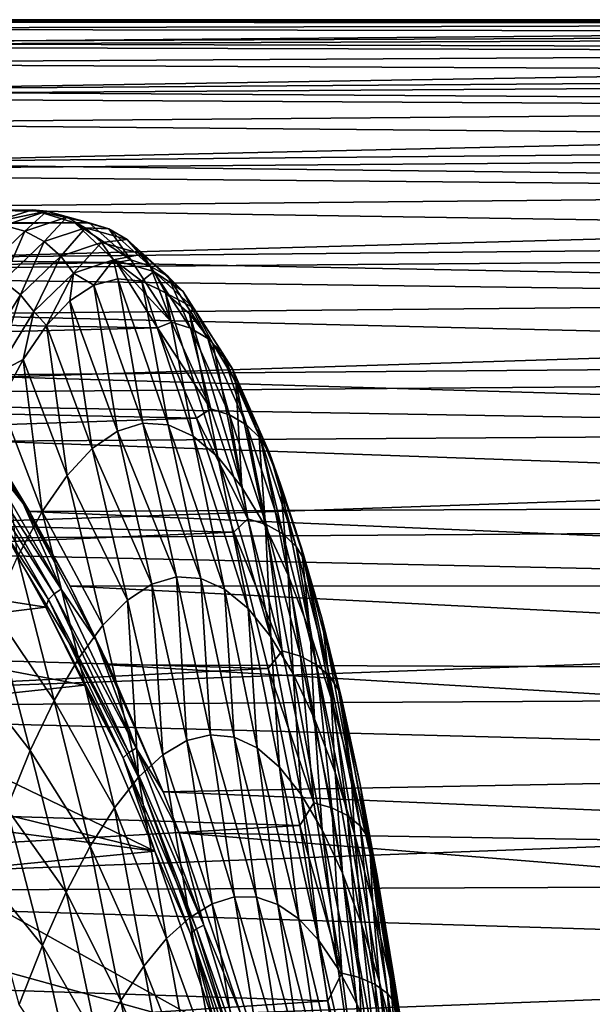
# Model space of a CAD drawing. Header units: metres. Extents: x -160 to 52, y -25 to 25.
# Tile 151 of 166: x 8.23 to 14.55, y 13.72 to 24.6. Entities that reach past the tile are written whole.
import ezdxf

# ---------------------------------------------------------------- set-up
doc = ezdxf.new("R2010")
doc.units = ezdxf.units.M
doc.layers.add('solid_509094_SW0001', color=7, linetype='CONTINUOUS')

msp = doc.modelspace()

# ---------------------------------------------------------------- linework, layer by layer
at = {"layer": 'solid_509094_SW0001'}
for points in [[(29.83452, 24.59849, 0.272934), (1.249585, 24.596191, 0.432979), (1.199999, 24.574394, 1.12216)], [(30.037287, 24.553604, 1.510217), (29.83452, 24.59849, 0.272934), (1.199999, 24.574394, 1.12216)], [(29.809113, 24.599728, 0.116522), (1.397618, 24.598803, -0.242959), (1.249585, 24.596191, 0.432979)], [(29.83452, 24.59849, 0.272934), (29.809113, 24.599728, 0.116522), (1.249585, 24.596191, 0.432979)], [(29.809113, 24.599728, 0.116522), (29.585135, 24.566851, -1.276717), (1.397618, 24.598803, -0.242959)], [(29.585135, 24.566851, -1.276717), (1.640352, 24.583946, -0.888668), (1.397618, 24.598803, -0.242959)], [(1.199999, 24.306707, 3.787358), (30.037287, 24.553604, 1.510217), (1.199999, 24.574394, 1.12216)], [(1.199999, 24.306707, 3.787358), (30.268959, 24.428495, 2.899792), (30.037287, 24.553604, 1.510217)], [(29.585135, 24.566851, -1.276717), (2.254411, 24.499523, -2.221143), (1.640352, 24.583946, -0.888668)], [(29.585135, 24.566851, -1.276717), (29.366129, 24.455231, -2.664942), (2.254411, 24.499523, -2.221143)], [(29.366129, 24.455231, -2.664942), (2.864122, 24.343143, -3.545631), (2.254411, 24.499523, -2.221143)], [(1.199999, 24.306707, 3.787358), (30.503407, 24.224701, 4.280662), (30.268959, 24.428495, 2.899792)], [(29.366129, 24.455231, -2.664942), (29.15279, 24.265387, -4.043664), (2.864122, 24.343143, -3.545631)], [(1.199999, 24.306707, 3.787358), (1.199999, 23.750834, 6.407651), (30.503407, 24.224701, 4.280662)], [(29.15279, 24.265387, -4.043664), (3.468681, 24.115566, -4.857944), (2.864122, 24.343143, -3.545631)], [(29.15279, 24.265387, -4.043664), (28.945631, 23.998098, -5.408465), (3.468681, 24.115566, -4.857944)], [(1.199999, 23.750834, 6.407651), (30.739569, 23.942823, 5.648128), (30.503407, 24.224701, 4.280662)], [(28.945631, 23.998098, -5.408465), (4.065368, 23.818026, -6.153193), (3.468681, 24.115566, -4.857944)], [(1.199999, 23.750834, 6.407651), (30.976509, 23.583778, 6.99754), (30.739569, 23.942823, 5.648128)], [(28.945631, 23.998098, -5.408465), (28.745134, 23.654392, -6.754992), (4.065368, 23.818026, -6.153193)], [(1.199999, 23.750834, 6.407651), (1.199999, 22.913364, 8.951974), (30.976509, 23.583778, 6.99754)], [(28.745134, 23.654392, -6.754992), (4.65196, 23.452085, -7.426965), (4.065368, 23.818026, -6.153193)], [(28.745134, 23.654392, -6.754992), (28.551838, 23.235535, -8.078994), (4.65196, 23.452085, -7.426965)], [(1.199999, 22.913364, 8.951974), (31.213343, 23.148767, 8.324346), (30.976509, 23.583778, 6.99754)], [(28.551838, 23.235535, -8.078994), (5.227018, 23.01956, -8.675253), (4.65196, 23.452085, -7.426965)], [(28.551838, 23.235535, -8.078994), (28.36611, 22.743011, -9.376332), (5.227018, 23.01956, -8.675253)], [(1.199999, 22.913364, 8.951974), (31.449116, 22.639286, 9.624077), (31.213343, 23.148767, 8.324346)], [(28.36611, 22.743011, -9.376332), (5.788455, 22.522619, -9.894027), (5.227018, 23.01956, -8.675253)], [(1.199999, 22.913364, 8.951974), (1.199999, 21.804228, 11.39016), (31.449116, 22.639286, 9.624077)], [(28.36611, 22.743011, -9.376332), (28.188261, 22.178534, -10.642973), (5.788455, 22.522619, -9.894027)], [(1.199999, 21.804228, 11.39016), (31.682596, 22.057137, 10.892331), (31.449116, 22.639286, 9.624077)], [(-13.644179, 22.461933, 227.1492), (8.369645, 22.5, 223.894669), (7.904747, 22.353153, 221.373978)], [(-13.644179, 22.461933, 227.1492), (-13.110453, 22.461933, 229.710709), (8.369645, 22.5, 223.894669)], [(-13.110453, 22.461933, 229.710709), (8.836307, 22.354046, 226.415009), (8.369645, 22.5, 223.894669)], [(-13.110453, 22.461933, 229.710709), (-12.580336, 22.158175, 232.254883), (8.836307, 22.354046, 226.415009)], [(28.188261, 22.178534, -10.642973), (6.334354, 21.963758, -11.079416), (5.788455, 22.522619, -9.894027)], [(7.904747, 22.353153, 221.373978), (8.369645, 22.5, 223.894669), (8.52554, 22.483032, 223.710495)], [(7.904747, 22.353153, 221.373978), (8.52554, 22.483032, 223.710495), (8.056872, 22.324949, 221.224503)], [(8.28301, 22.261791, 221.191177), (8.056872, 22.324949, 221.224503), (8.52554, 22.483032, 223.710495)], [(8.747359, 22.416822, 223.670502), (8.28301, 22.261791, 221.191177), (8.52554, 22.483032, 223.710495)], [(8.496101, 22.147182, 221.166779), (8.28301, 22.261791, 221.191177), (8.747359, 22.416822, 223.670502)], [(8.369645, 22.5, 223.894669), (8.993766, 22.355856, 226.197891), (8.52554, 22.483032, 223.710495)], [(8.369645, 22.5, 223.894669), (8.836307, 22.354046, 226.415009), (8.993766, 22.355856, 226.197891)], [(8.954511, 22.299461, 223.633774), (8.496101, 22.147182, 221.166779), (8.747359, 22.416822, 223.670502)], [(8.747359, 22.416822, 223.670502), (8.52554, 22.483032, 223.710495), (8.993766, 22.355856, 226.197891)], [(9.211452, 22.288004, 226.150711), (8.747359, 22.416822, 223.670502), (8.993766, 22.355856, 226.197891)], [(8.954511, 22.299461, 223.633774), (8.747359, 22.416822, 223.670502), (9.211452, 22.288004, 226.150711)], [(-12.580336, 22.158175, 232.254883), (9.297859, 21.9172, 228.90239), (8.836307, 22.354046, 226.415009)], [(8.28301, 22.261791, 221.191177), (7.823599, 21.824972, 218.74408), (8.056872, 22.324949, 221.224503)], [(8.836307, 22.354046, 226.415009), (9.45554, 21.945116, 228.655197), (8.993766, 22.355856, 226.197891)], [(8.836307, 22.354046, 226.415009), (9.297859, 21.9172, 228.90239), (9.45554, 21.945116, 228.655197)], [(9.211452, 22.288004, 226.150711), (8.993766, 22.355856, 226.197891), (9.45554, 21.945116, 228.655197)], [(8.042977, 21.71525, 218.731216), (7.823599, 21.824972, 218.74408), (8.28301, 22.261791, 221.191177)], [(8.496101, 22.147182, 221.166779), (8.042977, 21.71525, 218.731216), (8.28301, 22.261791, 221.191177)], [(8.679393, 21.9879, 221.153473), (8.496101, 22.147182, 221.166779), (8.954511, 22.299461, 223.633774)], [(9.13063, 22.137941, 223.603256), (8.679393, 21.9879, 221.153473), (8.954511, 22.299461, 223.633774)], [(9.412994, 22.169886, 226.101288), (8.954511, 22.299461, 223.633774), (9.211452, 22.288004, 226.150711)], [(9.13063, 22.137941, 223.603256), (8.954511, 22.299461, 223.633774), (9.412994, 22.169886, 226.101288)], [(9.669311, 21.87694, 228.600586), (9.211452, 22.288004, 226.150711), (9.45554, 21.945116, 228.655197)], [(9.412994, 22.169886, 226.101288), (9.211452, 22.288004, 226.150711), (9.669311, 21.87694, 228.600586)], [(-12.580336, 22.158175, 232.254883), (-12.060996, 21.554764, 234.747345), (9.297859, 21.9172, 228.90239)], [(28.188261, 22.178534, -10.642973), (28.018583, 21.544016, -11.874997), (6.334354, 21.963758, -11.079416)], [(8.23395, 21.560797, 218.734482), (8.042977, 21.71525, 218.731216), (8.496101, 22.147182, 221.166779)], [(8.679393, 21.9879, 221.153473), (8.23395, 21.560797, 218.734482), (8.496101, 22.147182, 221.166779)], [(8.820505, 21.797281, 221.15184), (8.679393, 21.9879, 221.153473), (9.13063, 22.137941, 223.603256)], [(9.263913, 21.945751, 223.580933), (8.820505, 21.797281, 221.15184), (9.13063, 22.137941, 223.603256)], [(9.582399, 22.008589, 226.053284), (9.13063, 22.137941, 223.603256), (9.412994, 22.169886, 226.101288)], [(9.263913, 21.945751, 223.580933), (9.13063, 22.137941, 223.603256), (9.582399, 22.008589, 226.053284)], [(9.865582, 21.759953, 228.538376), (9.412994, 22.169886, 226.101288), (9.669311, 21.87694, 228.600586)], [(9.582399, 22.008589, 226.053284), (9.412994, 22.169886, 226.101288), (9.865582, 21.759953, 228.538376)], [(1.199999, 21.804228, 11.39016), (31.912785, 21.404381, 12.124875), (31.682596, 22.057137, 10.892331)], [(8.383523, 21.374603, 218.753052), (8.23395, 21.560797, 218.734482), (8.679393, 21.9879, 221.153473)], [(8.820505, 21.797281, 221.15184), (8.383523, 21.374603, 218.753052), (8.679393, 21.9879, 221.153473)], [(9.708396, 21.817547, 226.010178), (9.263913, 21.945751, 223.580933), (9.582399, 22.008589, 226.053284)], [(10.028714, 21.601212, 228.473007), (9.582399, 22.008589, 226.053284), (9.865582, 21.759953, 228.538376)], [(9.708396, 21.817547, 226.010178), (9.582399, 22.008589, 226.053284), (10.028714, 21.601212, 228.473007)], [(-12.060996, 21.554764, 234.747345), (9.748144, 21.195168, 231.324417), (9.297859, 21.9172, 228.90239)], [(28.018583, 21.544016, -11.874997), (6.863497, 21.345621, -12.228026), (6.334354, 21.963758, -11.079416)], [(9.044744, 21.665304, 221.884491), (8.820505, 21.797281, 221.15184), (9.263913, 21.945751, 223.580933)], [(9.309372, 21.737564, 223.346283), (9.044744, 21.665304, 221.884491), (9.263913, 21.945751, 223.580933)], [(9.5744, 21.708958, 224.806702), (9.263913, 21.945751, 223.580933), (9.708396, 21.817547, 226.010178)], [(9.5744, 21.708958, 224.806702), (9.309372, 21.737564, 223.346283), (9.263913, 21.945751, 223.580933)], [(9.297859, 21.9172, 228.90239), (9.905239, 21.2561, 231.0513), (9.45554, 21.945116, 228.655197)], [(9.297859, 21.9172, 228.90239), (9.748144, 21.195168, 231.324417), (9.905239, 21.2561, 231.0513)], [(9.669311, 21.87694, 228.600586), (9.45554, 21.945116, 228.655197), (9.905239, 21.2561, 231.0513)], [(10.115325, 21.188877, 230.989166), (9.669311, 21.87694, 228.600586), (9.905239, 21.2561, 231.0513)], [(9.865582, 21.759953, 228.538376), (9.669311, 21.87694, 228.600586), (10.115325, 21.188877, 230.989166)], [(1.199999, 21.804228, 11.39016), (1.199999, 20.436575, 13.6933), (31.912785, 21.404381, 12.124875)], [(8.521063, 21.21871, 218.981781), (8.383523, 21.374603, 218.753052), (8.820505, 21.797281, 221.15184)], [(8.781347, 21.492119, 220.426346), (8.521063, 21.21871, 218.981781), (8.820505, 21.797281, 221.15184)], [(9.044744, 21.665304, 221.884491), (8.781347, 21.492119, 220.426346), (8.820505, 21.797281, 221.15184)], [(9.838937, 21.579851, 226.261734), (9.5744, 21.708958, 224.806702), (9.708396, 21.817547, 226.010178)], [(10.147933, 21.413912, 228.409409), (9.708396, 21.817547, 226.010178), (10.028714, 21.601212, 228.473007)], [(9.838937, 21.579851, 226.261734), (9.708396, 21.817547, 226.010178), (10.147933, 21.413912, 228.409409)], [(8.23395, 21.560797, 218.734482), (7.800267, 20.862551, 216.376221), (8.042977, 21.71525, 218.731216)], [(9.309005, 20.052097, 220.772568), (8.781347, 21.492119, 220.426346), (9.044744, 21.665304, 221.884491)], [(9.588956, 20.1392, 222.290375), (9.044744, 21.665304, 221.884491), (9.309372, 21.737564, 223.346283)], [(9.588956, 20.1392, 222.290375), (9.309005, 20.052097, 220.772568), (9.044744, 21.665304, 221.884491)], [(9.86764, 20.120684, 223.811447), (9.309372, 21.737564, 223.346283), (9.5744, 21.708958, 224.806702)], [(9.86764, 20.120684, 223.811447), (9.588956, 20.1392, 222.290375), (9.309372, 21.737564, 223.346283)], [(10.143687, 19.996664, 225.329025), (9.5744, 21.708958, 224.806702), (9.838937, 21.579851, 226.261734)], [(10.143687, 19.996664, 225.329025), (9.86764, 20.120684, 223.811447), (9.5744, 21.708958, 224.806702)], [(10.306676, 21.074842, 230.914307), (9.865582, 21.759953, 228.538376), (10.115325, 21.188877, 230.989166)], [(10.028714, 21.601212, 228.473007), (9.865582, 21.759953, 228.538376), (10.306676, 21.074842, 230.914307)], [(-12.060996, 21.554764, 234.747345), (-11.559457, 20.659863, 237.154373), (9.748144, 21.195168, 231.324417)], [(7.959053, 20.683777, 216.414063), (7.800267, 20.862551, 216.376221), (8.23395, 21.560797, 218.734482)], [(8.383523, 21.374603, 218.753052), (7.959053, 20.683777, 216.414063), (8.23395, 21.560797, 218.734482)], [(10.101492, 21.350727, 227.704147), (9.838937, 21.579851, 226.261734), (10.147933, 21.413912, 228.409409)], [(10.415727, 19.767286, 226.836349), (9.838937, 21.579851, 226.261734), (10.101492, 21.350727, 227.704147)], [(10.415727, 19.767286, 226.836349), (10.143687, 19.996664, 225.329025), (9.838937, 21.579851, 226.261734)], [(10.463981, 20.9209, 230.831924), (10.028714, 21.601212, 228.473007), (10.306676, 21.074842, 230.914307)], [(10.147933, 21.413912, 228.409409), (10.028714, 21.601212, 228.473007), (10.463981, 20.9209, 230.831924)], [(28.018583, 21.544016, -11.874997), (27.857319, 20.841562, -13.068644), (6.863497, 21.345621, -12.228026)], [(9.029155, 19.859385, 219.264786), (8.521063, 21.21871, 218.981781), (8.781347, 21.492119, 220.426346)], [(9.309005, 20.052097, 220.772568), (9.029155, 19.859385, 219.264786), (8.781347, 21.492119, 220.426346)], [(1.199999, 20.436575, 13.6933), (32.13871, 20.683365, 13.317604), (31.912785, 21.404381, 12.124875)], [(27.857319, 20.841562, -13.068644), (7.374095, 20.671219, -13.336448), (6.863497, 21.345621, -12.228026)], [(8.265075, 20.845739, 217.555435), (7.959053, 20.683777, 216.414063), (8.383523, 21.374603, 218.753052)], [(8.521063, 21.21871, 218.981781), (8.265075, 20.845739, 217.555435), (8.383523, 21.374603, 218.753052)], [(10.36057, 21.023085, 229.125992), (10.101492, 21.350727, 227.704147), (10.147933, 21.413912, 228.409409)], [(10.68241, 19.433611, 228.326797), (10.101492, 21.350727, 227.704147), (10.36057, 21.023085, 229.125992)], [(10.68241, 19.433611, 228.326797), (10.415727, 19.767286, 226.836349), (10.101492, 21.350727, 227.704147)], [(10.576926, 20.739824, 230.748352), (10.147933, 21.413912, 228.409409), (10.463981, 20.9209, 230.831924)], [(10.36057, 21.023085, 229.125992), (10.147933, 21.413912, 228.409409), (10.576926, 20.739824, 230.748352)], [(8.750748, 19.562365, 217.773636), (8.265075, 20.845739, 217.555435), (8.521063, 21.21871, 218.981781)], [(9.029155, 19.859385, 219.264786), (8.750748, 19.562365, 217.773636), (8.521063, 21.21871, 218.981781)], [(9.748144, 21.195168, 231.324417), (10.337455, 20.297613, 233.35582), (9.905239, 21.2561, 231.0513)], [(10.115325, 21.188877, 230.989166), (9.905239, 21.2561, 231.0513), (10.337455, 20.297613, 233.35582)], [(-11.559457, 20.659863, 237.154373), (10.181142, 20.197357, 233.649643), (9.748144, 21.195168, 231.324417)], [(9.748144, 21.195168, 231.324417), (10.181142, 20.197357, 233.649643), (10.337455, 20.297613, 233.35582)], [(10.544119, 20.232536, 233.286285), (10.115325, 21.188877, 230.989166), (10.337455, 20.297613, 233.35582)], [(10.306676, 21.074842, 230.914307), (10.115325, 21.188877, 230.989166), (10.544119, 20.232536, 233.286285)], [(10.730926, 20.123156, 233.199173), (10.306676, 21.074842, 230.914307), (10.544119, 20.232536, 233.286285)], [(10.463981, 20.9209, 230.831924), (10.306676, 21.074842, 230.914307), (10.730926, 20.123156, 233.199173)], [(10.615178, 20.598543, 230.521378), (10.36057, 21.023085, 229.125992), (10.576926, 20.739824, 230.748352)], [(10.68241, 19.433611, 228.326797), (10.36057, 21.023085, 229.125992), (10.615178, 20.598543, 230.521378)], [(10.882867, 19.976114, 233.100433), (10.463981, 20.9209, 230.831924), (10.730926, 20.123156, 233.199173)], [(10.576926, 20.739824, 230.748352), (10.463981, 20.9209, 230.831924), (10.882867, 19.976114, 233.100433)], [(27.857319, 20.841562, -13.068644), (27.704641, 20.073465, -14.220275), (7.374095, 20.671219, -13.336448)], [(8.265075, 20.845739, 217.555435), (8.014226, 20.373665, 216.150772), (7.959053, 20.683777, 216.414063)], [(8.475106, 19.163086, 216.305649), (8.014226, 20.373665, 216.150772), (8.265075, 20.845739, 217.555435)], [(8.750748, 19.562365, 217.773636), (8.475106, 19.163086, 216.305649), (8.265075, 20.845739, 217.555435)], [(1.199999, 20.436575, 13.6933), (32.359303, 19.896723, 14.466532), (32.13871, 20.683365, 13.317604)], [(10.990053, 19.803602, 232.997757), (10.576926, 20.739824, 230.748352), (10.882867, 19.976114, 233.100433)], [(10.864485, 20.078415, 231.885925), (10.576926, 20.739824, 230.748352), (10.990053, 19.803602, 232.997757)], [(10.864485, 20.078415, 231.885925), (10.615178, 20.598543, 230.521378), (10.576926, 20.739824, 230.748352)], [(-11.559457, 20.659863, 237.154373), (-11.082501, 19.485571, 239.44342), (10.181142, 20.197357, 233.649643)], [(27.704641, 20.073465, -14.220275), (7.864805, 19.943512, -14.40196), (7.374095, 20.671219, -13.336448)], [(7.407229, 20.581678, -13.4719), (8.265031, 19.253397, -15.311462), (7.783935, 19.863367, -14.47492)], [(7.407229, 20.581678, -13.4719), (7.864805, 19.943512, -14.40196), (8.265031, 19.253397, -15.311462)], [(10.942423, 18.997847, 229.793884), (10.615178, 20.598543, 230.521378), (10.864485, 20.078415, 231.885925)], [(10.942423, 18.997847, 229.793884), (10.68241, 19.433611, 228.326797), (10.615178, 20.598543, 230.521378)], [(1.199999, 20.436575, 13.6933), (1.2, 18.826622, 15.83409), (32.359303, 19.896723, 14.466532)], [(8.475106, 19.163086, 216.305649), (8.203556, 18.663614, 214.86734), (8.014226, 20.373665, 216.150772)], [(10.181142, 20.197357, 233.649643), (10.746488, 19.081881, 235.539658), (10.337455, 20.297613, 233.35582)], [(10.544119, 20.232536, 233.286285), (10.337455, 20.297613, 233.35582), (10.746488, 19.081881, 235.539658)], [(-11.082501, 19.485571, 239.44342), (10.590942, 18.93679, 235.847839), (10.181142, 20.197357, 233.649643)], [(9.958549, 18.441835, 221.749161), (9.309005, 20.052097, 220.772568), (9.588956, 20.1392, 222.290375)], [(10.22644, 18.423182, 223.230194), (9.588956, 20.1392, 222.290375), (9.86764, 20.120684, 223.811447)], [(10.22644, 18.423182, 223.230194), (9.958549, 18.441835, 221.749161), (9.588956, 20.1392, 222.290375)], [(10.181142, 20.197357, 233.649643), (10.590942, 18.93679, 235.847839), (10.746488, 19.081881, 235.539658)], [(10.950023, 19.020096, 235.463013), (10.544119, 20.232536, 233.286285), (10.746488, 19.081881, 235.539658)], [(10.730926, 20.123156, 233.199173), (10.544119, 20.232536, 233.286285), (10.950023, 19.020096, 235.463013)], [(27.704641, 20.073465, -14.220275), (27.560682, 19.242207, -15.326372), (7.864805, 19.943512, -14.40196)], [(9.688185, 18.362144, 220.271454), (9.029155, 19.859385, 219.264786), (9.309005, 20.052097, 220.772568)], [(9.958549, 18.441835, 221.749161), (9.688185, 18.362144, 220.271454), (9.309005, 20.052097, 220.772568)], [(10.49058, 18.306293, 224.708725), (9.86764, 20.120684, 223.811447), (10.143687, 19.996664, 225.329025)], [(10.49058, 18.306293, 224.708725), (10.22644, 18.423182, 223.230194), (9.86764, 20.120684, 223.811447)], [(11.132692, 18.916988, 235.364243), (10.730926, 20.123156, 233.199173), (10.950023, 19.020096, 235.463013)], [(10.882867, 19.976114, 233.100433), (10.730926, 20.123156, 233.199173), (11.132692, 18.916988, 235.364243)], [(11.106993, 19.465508, 233.212387), (10.864485, 20.078415, 231.885925), (10.990053, 19.803602, 232.997757)], [(11.194446, 18.462265, 231.231125), (10.864485, 20.078415, 231.885925), (11.106993, 19.465508, 233.212387)], [(11.194446, 18.462265, 231.231125), (10.942423, 18.997847, 229.793884), (10.864485, 20.078415, 231.885925)], [(27.560682, 19.242207, -15.326372), (8.334773, 19.165535, -15.42214), (7.864805, 19.943512, -14.40196)], [(8.265031, 19.253397, -15.311462), (7.864805, 19.943512, -14.40196), (8.334773, 19.165535, -15.42214)], [(10.749691, 18.091303, 226.178955), (10.143687, 19.996664, 225.329025), (10.415727, 19.767286, 226.836349)], [(10.749691, 18.091303, 226.178955), (10.49058, 18.306293, 224.708725), (10.143687, 19.996664, 225.329025)], [(11.279767, 18.778841, 235.250046), (10.882867, 19.976114, 233.100433), (11.132692, 18.916988, 235.364243)], [(10.990053, 19.803602, 232.997757), (10.882867, 19.976114, 233.100433), (11.279767, 18.778841, 235.250046)], [(1.2, 18.826622, 15.83409), (32.573318, 19.047396, 15.567815), (32.359303, 19.896723, 14.466532)], [(7.709336, 19.808016, -14.469507), (8.606524, 18.256342, -16.393532), (7.652077, 19.738609, -14.445801)], [(7.783935, 19.863367, -14.47492), (8.68335, 18.307838, -16.403721), (7.709336, 19.808016, -14.469507)], [(8.68335, 18.307838, -16.403721), (8.606524, 18.256342, -16.393532), (7.709336, 19.808016, -14.469507)], [(8.265031, 19.253397, -15.311462), (8.68335, 18.307838, -16.403721), (7.783935, 19.863367, -14.47492)], [(9.416615, 18.184158, 218.802872), (8.750748, 19.562365, 217.773636), (9.029155, 19.859385, 219.264786)], [(9.688185, 18.362144, 220.271454), (9.416615, 18.184158, 218.802872), (9.029155, 19.859385, 219.264786)], [(8.606524, 18.256342, -16.393532), (8.546472, 18.191767, -16.363836), (7.652077, 19.738609, -14.445801)], [(7.652077, 19.738609, -14.445801), (8.546472, 18.191767, -16.363836), (8.067793, 18.923326, -15.371383)], [(11.002521, 17.779175, 227.635193), (10.415727, 19.767286, 226.836349), (10.68241, 19.433611, 228.326797)], [(11.002521, 17.779175, 227.635193), (10.749691, 18.091303, 226.178955), (10.415727, 19.767286, 226.836349)], [(11.38174, 18.617088, 235.129349), (10.990053, 19.803602, 232.997757), (11.279767, 18.778841, 235.250046)], [(11.106993, 19.465508, 233.212387), (10.990053, 19.803602, 232.997757), (11.38174, 18.617088, 235.129349)], [(-11.082501, 19.485571, 239.44342), (-10.63658, 18.047771, 241.583527), (10.590942, 18.93679, 235.847839)], [(9.145075, 17.909199, 217.349075), (8.475106, 19.163086, 216.305649), (8.750748, 19.562365, 217.773636)], [(9.416615, 18.184158, 218.802872), (9.145075, 17.909199, 217.349075), (8.750748, 19.562365, 217.773636)], [(11.002521, 17.779175, 227.635193), (10.68241, 19.433611, 228.326797), (10.942423, 18.997847, 229.793884)], [(11.341518, 18.762617, 234.494186), (11.106993, 19.465508, 233.212387), (11.38174, 18.617088, 235.129349)], [(11.437169, 17.829195, 232.632095), (11.106993, 19.465508, 233.212387), (11.341518, 18.762617, 234.494186)], [(11.437169, 17.829195, 232.632095), (11.194446, 18.462265, 231.231125), (11.106993, 19.465508, 233.212387)], [(8.874778, 17.539198, 215.91568), (8.203556, 18.663614, 214.86734), (8.475106, 19.163086, 216.305649)], [(8.265031, 19.253397, -15.311462), (9.068769, 17.747108, -17.035084), (8.68335, 18.307838, -16.403721)], [(8.265031, 19.253397, -15.311462), (8.334773, 19.165535, -15.42214), (8.782822, 18.340414, -16.394794)], [(8.265031, 19.253397, -15.311462), (8.782822, 18.340414, -16.394794), (9.068769, 17.747108, -17.035084)], [(27.560682, 19.242207, -15.326372), (27.42556, 18.350456, -16.383556), (8.334773, 19.165535, -15.42214)], [(27.42556, 18.350456, -16.383556), (8.782822, 18.340414, -16.394794), (8.334773, 19.165535, -15.42214)], [(9.145075, 17.909199, 217.349075), (8.874778, 17.539198, 215.91568), (8.475106, 19.163086, 216.305649)], [(1.2, 18.826622, 15.83409), (32.779819, 18.138414, 16.618002), (32.573318, 19.047396, 15.567815)], [(10.590942, 18.93679, 235.847839), (11.127576, 17.624361, 237.57515), (10.746488, 19.081881, 235.539658)], [(10.950023, 19.020096, 235.463013), (10.746488, 19.081881, 235.539658), (11.127576, 17.624361, 237.57515)], [(-10.63658, 18.047771, 241.583527), (10.972441, 17.429901, 237.890366), (10.590942, 18.93679, 235.847839)], [(10.590942, 18.93679, 235.847839), (10.972441, 17.429901, 237.890366), (11.127576, 17.624361, 237.57515)], [(11.247841, 17.371979, 229.071838), (10.942423, 18.997847, 229.793884), (11.194446, 18.462265, 231.231125)], [(11.247841, 17.371979, 229.071838), (11.002521, 17.779175, 227.635193), (10.942423, 18.997847, 229.793884)], [(11.328301, 17.566938, 237.491837), (10.950023, 19.020096, 235.463013), (11.127576, 17.624361, 237.57515)], [(11.132692, 18.916988, 235.364243), (10.950023, 19.020096, 235.463013), (11.328301, 17.566938, 237.491837)], [(1.2, 18.826622, 15.83409), (1.2, 16.993454, 17.787148), (32.779819, 18.138414, 16.618002)], [(8.067793, 18.923326, -15.371383), (8.516097, 18.106697, -16.332775), (5.577365, 18.563984, -10.030643)], [(8.546472, 18.191767, -16.363836), (8.516097, 18.106697, -16.332775), (8.067793, 18.923326, -15.371383)], [(11.507274, 17.471613, 237.382217), (11.132692, 18.916988, 235.364243), (11.328301, 17.566938, 237.491837)], [(11.279767, 18.778841, 235.250046), (11.132692, 18.916988, 235.364243), (11.507274, 17.471613, 237.382217)], [(11.650009, 17.344202, 237.253632), (11.279767, 18.778841, 235.250046), (11.507274, 17.471613, 237.382217)], [(11.38174, 18.617088, 235.129349), (11.279767, 18.778841, 235.250046), (11.650009, 17.344202, 237.253632)], [(11.567115, 17.973076, 235.725876), (11.341518, 18.762617, 234.494186), (11.38174, 18.617088, 235.129349)], [(11.669353, 17.101963, 233.990753), (11.341518, 18.762617, 234.494186), (11.567115, 17.973076, 235.725876)], [(11.669353, 17.101963, 233.990753), (11.437169, 17.829195, 232.632095), (11.341518, 18.762617, 234.494186)], [(8.606936, 17.076088, 214.508331), (7.937408, 18.066196, 213.465179), (8.203556, 18.663614, 214.86734)], [(8.874778, 17.539198, 215.91568), (8.606936, 17.076088, 214.508331), (8.203556, 18.663614, 214.86734)], [(11.747347, 17.195246, 237.116226), (11.38174, 18.617088, 235.129349), (11.650009, 17.344202, 237.253632)], [(11.567115, 17.973076, 235.725876), (11.38174, 18.617088, 235.129349), (11.747347, 17.195246, 237.116226)], [(8.516097, 18.106697, -16.332775), (6.035954, 17.801569, -11.014091), (5.577365, 18.563984, -10.030643)], [(10.072651, 16.63328, 219.948395), (9.688185, 18.362144, 220.271454), (9.958549, 18.441835, 221.749161)], [(10.335713, 16.698063, 221.403473), (9.958549, 18.441835, 221.749161), (10.22644, 18.423182, 223.230194)], [(10.335713, 16.698063, 221.403473), (10.072651, 16.63328, 219.948395), (9.958549, 18.441835, 221.749161)], [(10.59496, 16.670649, 222.861374), (10.22644, 18.423182, 223.230194), (10.49058, 18.306293, 224.708725)], [(10.59496, 16.670649, 222.861374), (10.335713, 16.698063, 221.403473), (10.22644, 18.423182, 223.230194)], [(11.484428, 16.871861, 230.483353), (11.194446, 18.462265, 231.231125), (11.437169, 17.829195, 232.632095)], [(11.484428, 16.871861, 230.483353), (11.247841, 17.371979, 229.071838), (11.194446, 18.462265, 231.231125)], [(8.68335, 18.307838, -16.403721), (9.512723, 16.547443, -18.18232), (8.606524, 18.256342, -16.393532)], [(9.068769, 17.747108, -17.035084), (9.512723, 16.547443, -18.18232), (8.68335, 18.307838, -16.403721)], [(27.42556, 18.350456, -16.383556), (27.299326, 17.401098, -17.388557), (8.782822, 18.340414, -16.394794)], [(27.299326, 17.401098, -17.388557), (9.207974, 17.471388, -17.317932), (8.782822, 18.340414, -16.394794)], [(9.068769, 17.747108, -17.035084), (8.782822, 18.340414, -16.394794), (9.207974, 17.471388, -17.317932)], [(9.806988, 16.476332, 218.501144), (9.416615, 18.184158, 218.802872), (9.688185, 18.362144, 220.271454)], [(10.072651, 16.63328, 219.948395), (9.806988, 16.476332, 218.501144), (9.688185, 18.362144, 220.271454)], [(10.849169, 16.551147, 224.317093), (10.49058, 18.306293, 224.708725), (10.749691, 18.091303, 226.178955)], [(10.849169, 16.551147, 224.317093), (10.59496, 16.670649, 222.861374), (10.49058, 18.306293, 224.708725)], [(8.546472, 18.191767, -16.363836), (9.37108, 16.441492, -18.132217), (8.516097, 18.106697, -16.332775)], [(8.606524, 18.256342, -16.393532), (9.433784, 16.500437, -18.167597), (8.546472, 18.191767, -16.363836)], [(9.433784, 16.500437, -18.167597), (9.37108, 16.441492, -18.132217), (8.546472, 18.191767, -16.363836)], [(9.512723, 16.547443, -18.18232), (9.433784, 16.500437, -18.167597), (8.606524, 18.256342, -16.393532)], [(9.539888, 16.228451, 217.066666), (9.145075, 17.909199, 217.349075), (9.416615, 18.184158, 218.802872)], [(9.806988, 16.476332, 218.501144), (9.539888, 16.228451, 217.066666), (9.416615, 18.184158, 218.802872)], [(1.2, 16.993454, 17.787148), (32.977901, 17.172974, 17.613888), (32.779819, 18.138414, 16.618002)], [(8.516097, 18.106697, -16.332775), (8.941391, 17.247156, -17.24482), (6.035954, 17.801569, -11.014091)], [(8.342764, 16.522085, 213.132523), (7.677892, 17.374365, 212.105118), (7.937408, 18.066196, 213.465179)], [(8.606936, 17.076088, 214.508331), (8.342764, 16.522085, 213.132523), (7.937408, 18.066196, 213.465179)], [(9.37108, 16.441492, -18.132217), (8.941391, 17.247156, -17.24482), (8.516097, 18.106697, -16.332775)], [(11.09712, 16.339703, 225.765564), (10.749691, 18.091303, 226.178955), (11.002521, 17.779175, 227.635193)], [(11.09712, 16.339703, 225.765564), (10.849169, 16.551147, 224.317093), (10.749691, 18.091303, 226.178955)], [(-10.63658, 18.047771, 241.583527), (-10.227722, 16.365908, 243.545746), (10.972441, 17.429901, 237.890366)], [(11.782815, 17.100327, 236.90213), (11.567115, 17.973076, 235.725876), (11.747347, 17.195246, 237.116226)], [(11.889832, 16.284794, 235.301407), (11.567115, 17.973076, 235.725876), (11.782815, 17.100327, 236.90213)], [(11.889832, 16.284794, 235.301407), (11.669353, 17.101963, 233.990753), (11.567115, 17.973076, 235.725876)], [(9.539888, 16.228451, 217.066666), (8.874778, 17.539198, 215.91568), (9.145075, 17.909199, 217.349075)], [(8.941391, 17.247156, -17.24482), (6.473896, 16.980457, -11.953259), (6.035954, 17.801569, -11.014091)], [(9.068769, 17.747108, -17.035084), (9.207974, 17.471388, -17.317932), (9.81156, 16.066959, -18.628284)], [(9.068769, 17.747108, -17.035084), (9.81156, 16.066959, -18.628284), (9.512723, 16.547443, -18.18232)], [(11.33762, 16.037395, 227.20192), (11.002521, 17.779175, 227.635193), (11.247841, 17.371979, 229.071838)], [(11.33762, 16.037395, 227.20192), (11.09712, 16.339703, 225.765564), (11.002521, 17.779175, 227.635193)], [(11.711061, 16.281021, 231.864182), (11.437169, 17.829195, 232.632095), (11.669353, 17.101963, 233.990753)], [(11.711061, 16.281021, 231.864182), (11.484428, 16.871861, 230.483353), (11.437169, 17.829195, 232.632095)], [(9.272491, 15.891487, 215.649796), (8.606936, 17.076088, 214.508331), (8.874778, 17.539198, 215.91568)], [(9.539888, 16.228451, 217.066666), (9.272491, 15.891487, 215.649796), (8.874778, 17.539198, 215.91568)], [(10.972441, 17.429901, 237.890366), (11.475725, 15.943595, 239.436615), (11.127576, 17.624361, 237.57515)], [(11.328301, 17.566938, 237.491837), (11.127576, 17.624361, 237.57515), (11.475725, 15.943595, 239.436615)], [(11.674003, 15.891494, 239.34726), (11.328301, 17.566938, 237.491837), (11.475725, 15.943595, 239.436615)], [(11.507274, 17.471613, 237.382217), (11.328301, 17.566938, 237.491837), (11.674003, 15.891494, 239.34726)], [(-10.227722, 16.365908, 243.545746), (11.320481, 15.696317, 239.750702), (10.972441, 17.429901, 237.890366)], [(27.182035, 16.397175, -18.338287), (9.81156, 16.066959, -18.628284), (9.207974, 17.471388, -17.317932)], [(27.299326, 17.401098, -17.388557), (27.182035, 16.397175, -18.338287), (9.207974, 17.471388, -17.317932)], [(10.972441, 17.429901, 237.890366), (11.320481, 15.696317, 239.750702), (11.475725, 15.943595, 239.436615)], [(11.849765, 15.805304, 239.227783), (11.507274, 17.471613, 237.382217), (11.674003, 15.891494, 239.34726)], [(11.650009, 17.344202, 237.253632), (11.507274, 17.471613, 237.382217), (11.849765, 15.805304, 239.227783)], [(8.342764, 16.522085, 213.132523), (8.083462, 15.880704, 211.793335), (7.677892, 17.374365, 212.105118)], [(11.5695, 15.646235, 228.621292), (11.247841, 17.371979, 229.071838), (11.484428, 16.871861, 230.483353)], [(11.5695, 15.646235, 228.621292), (11.33762, 16.037395, 227.20192), (11.247841, 17.371979, 229.071838)], [(11.988744, 15.690294, 239.086166), (11.650009, 17.344202, 237.253632), (11.849765, 15.805304, 239.227783)], [(11.747347, 17.195246, 237.116226), (11.650009, 17.344202, 237.253632), (11.988744, 15.690294, 239.086166)], [(8.941391, 17.247156, -17.24482), (9.720458, 15.410059, -18.915535), (6.473896, 16.980457, -11.953259)], [(9.37108, 16.441492, -18.132217), (9.720458, 15.410059, -18.915535), (8.941391, 17.247156, -17.24482)], [(12.082075, 15.555972, 238.933624), (11.747347, 17.195246, 237.116226), (11.988744, 15.690294, 239.086166)], [(11.987542, 16.14831, 238.017349), (11.747347, 17.195246, 237.116226), (12.082075, 15.555972, 238.933624)], [(11.987542, 16.14831, 238.017349), (11.782815, 17.100327, 236.90213), (11.747347, 17.195246, 237.116226)], [(1.2, 16.993454, 17.787148), (33.166576, 16.154367, 18.552532), (32.977901, 17.172974, 17.613888)], [(11.926581, 15.602628, 233.209167), (11.669353, 17.101963, 233.990753), (11.889832, 16.284794, 235.301407)], [(11.926581, 15.602628, 233.209167), (11.711061, 16.281021, 231.864182), (11.669353, 17.101963, 233.990753)], [(12.097434, 15.381942, 236.558426), (11.782815, 17.100327, 236.90213), (11.987542, 16.14831, 238.017349)], [(12.097434, 15.381942, 236.558426), (11.889832, 16.284794, 235.301407), (11.782815, 17.100327, 236.90213)], [(1.2, 16.993454, 17.787148), (1.2, 14.958808, 19.529314), (33.166576, 16.154367, 18.552532)], [(9.720458, 15.410059, -18.915535), (6.889885, 16.10354, -12.845351), (6.473896, 16.980457, -11.953259)], [(9.005932, 15.467297, 214.255432), (8.342764, 16.522085, 213.132523), (8.606936, 17.076088, 214.508331)], [(9.272491, 15.891487, 215.649796), (9.005932, 15.467297, 214.255432), (8.606936, 17.076088, 214.508331)], [(11.791596, 15.168271, 230.018906), (11.484428, 16.871861, 230.483353), (11.711061, 16.281021, 231.864182)], [(11.791596, 15.168271, 230.018906), (11.5695, 15.646235, 228.621292), (11.484428, 16.871861, 230.483353)], [(10.599445, 14.904918, 220.613754), (10.072651, 16.63328, 219.948395), (10.335713, 16.698063, 221.403473)], [(10.841779, 14.902025, 221.992279), (10.335713, 16.698063, 221.403473), (10.59496, 16.670649, 222.861374)], [(10.841779, 14.902025, 221.992279), (10.599445, 14.904918, 220.613754), (10.335713, 16.698063, 221.403473)], [(11.078729, 14.820822, 223.37059), (10.59496, 16.670649, 222.861374), (10.849169, 16.551147, 224.317093)], [(11.078729, 14.820822, 223.37059), (10.841779, 14.902025, 221.992279), (10.59496, 16.670649, 222.861374)], [(9.512723, 16.547443, -18.18232), (10.261274, 14.594349, -19.787594), (9.433784, 16.500437, -18.167597)], [(9.512723, 16.547443, -18.18232), (9.81156, 16.066959, -18.628284), (9.987062, 15.61443, -19.009199)], [(9.512723, 16.547443, -18.18232), (9.987062, 15.61443, -19.009199), (10.261274, 14.594349, -19.787594)], [(10.352757, 14.829402, 219.238785), (9.806988, 16.476332, 218.501144), (10.072651, 16.63328, 219.948395)], [(10.599445, 14.904918, 220.613754), (10.352757, 14.829402, 219.238785), (10.072651, 16.63328, 219.948395)], [(11.309268, 14.661404, 224.74498), (10.849169, 16.551147, 224.317093), (11.09712, 16.339703, 225.765564)], [(11.309268, 14.661404, 224.74498), (11.078729, 14.820822, 223.37059), (10.849169, 16.551147, 224.317093)], [(8.741353, 14.958032, 212.888321), (8.083462, 15.880704, 211.793335), (8.342764, 16.522085, 213.132523)], [(9.005932, 15.467297, 214.255432), (8.741353, 14.958032, 212.888321), (8.342764, 16.522085, 213.132523)], [(9.433784, 16.500437, -18.167597), (10.180369, 14.552474, -19.768656), (9.37108, 16.441492, -18.132217)], [(10.180369, 14.552474, -19.768656), (10.115201, 14.499965, -19.727987), (9.37108, 16.441492, -18.132217)], [(9.37108, 16.441492, -18.132217), (10.115201, 14.499965, -19.727987), (9.720458, 15.410059, -18.915535)], [(10.261274, 14.594349, -19.787594), (10.180369, 14.552474, -19.768656), (9.433784, 16.500437, -18.167597)], [(10.102731, 14.675672, 217.871063), (9.539888, 16.228451, 217.066666), (9.806988, 16.476332, 218.501144)], [(10.352757, 14.829402, 219.238785), (10.102731, 14.675672, 217.871063), (9.806988, 16.476332, 218.501144)], [(-10.227722, 16.365908, 243.545746), (-9.861457, 14.462721, 245.303558), (11.320481, 15.696317, 239.750702)], [(27.182035, 16.397175, -18.338287), (27.073698, 15.341856, -19.229862), (9.81156, 16.066959, -18.628284)], [(11.532383, 14.424269, 226.111725), (11.09712, 16.339703, 225.765564), (11.33762, 16.037395, 227.20192)], [(11.532383, 14.424269, 226.111725), (11.309268, 14.661404, 224.74498), (11.09712, 16.339703, 225.765564)], [(9.850359, 14.445031, 216.514221), (9.272491, 15.891487, 215.649796), (9.539888, 16.228451, 217.066666)], [(10.102731, 14.675672, 217.871063), (9.850359, 14.445031, 216.514221), (9.539888, 16.228451, 217.066666)], [(12.002748, 14.60568, 231.389969), (11.711061, 16.281021, 231.864182), (11.926581, 15.602628, 233.209167)], [(12.002748, 14.60568, 231.389969), (11.791596, 15.168271, 230.018906), (11.711061, 16.281021, 231.864182)], [(12.129889, 14.840666, 234.513397), (11.889832, 16.284794, 235.301407), (12.097434, 15.381942, 236.558426)], [(12.129889, 14.840666, 234.513397), (11.926581, 15.602628, 233.209167), (11.889832, 16.284794, 235.301407)], [(1.2, 14.958808, 19.529314), (33.344818, 15.086095, 19.431156), (33.166576, 16.154367, 18.552532)], [(12.180218, 15.121738, 239.066162), (11.987542, 16.14831, 238.017349), (12.082075, 15.555972, 238.933624)], [(12.291005, 14.397741, 237.75618), (11.987542, 16.14831, 238.017349), (12.180218, 15.121738, 239.066162)], [(12.291005, 14.397741, 237.75618), (12.097434, 15.381942, 236.558426), (11.987542, 16.14831, 238.017349)], [(9.720458, 15.410059, -18.915535), (7.037624, 15.766351, -13.162178), (6.889885, 16.10354, -12.845351)], [(27.073698, 15.341856, -19.229862), (9.987062, 15.61443, -19.009199), (9.81156, 16.066959, -18.628284)], [(11.747098, 14.11095, 227.46727), (11.33762, 16.037395, 227.20192), (11.5695, 15.646235, 228.621292)], [(11.747098, 14.11095, 227.46727), (11.532383, 14.424269, 226.111725), (11.33762, 16.037395, 227.20192)], [(9.596625, 14.139041, 215.171875), (9.005932, 15.467297, 214.255432), (9.272491, 15.891487, 215.649796)], [(9.850359, 14.445031, 216.514221), (9.596625, 14.139041, 215.171875), (9.272491, 15.891487, 215.649796)], [(11.320481, 15.696317, 239.750702), (11.786605, 14.06089, 241.10054), (11.475725, 15.943595, 239.436615)], [(11.674003, 15.891494, 239.34726), (11.475725, 15.943595, 239.436615), (11.786605, 14.06089, 241.10054)], [(11.98282, 14.015002, 241.005875), (11.674003, 15.891494, 239.34726), (11.786605, 14.06089, 241.10054)], [(11.849765, 15.805304, 239.227783), (11.674003, 15.891494, 239.34726), (11.98282, 14.015002, 241.005875)], [(8.47991, 14.367047, 211.552841), (7.828181, 15.168772, 210.501892), (8.083462, 15.880704, 211.793335)], [(8.741353, 14.958032, 212.888321), (8.47991, 14.367047, 211.552841), (8.083462, 15.880704, 211.793335)], [(12.155891, 13.93919, 240.877731), (11.849765, 15.805304, 239.227783), (11.98282, 14.015002, 241.005875)], [(11.988744, 15.690294, 239.086166), (11.849765, 15.805304, 239.227783), (12.155891, 13.93919, 240.877731)], [(-9.861457, 14.462721, 245.303558), (11.630707, 13.758637, 241.404617), (11.320481, 15.696317, 239.750702)], [(9.720458, 15.410059, -18.915535), (7.282631, 15.173938, -13.687598), (7.037624, 15.766351, -13.162178)], [(11.320481, 15.696317, 239.750702), (11.630707, 13.758637, 241.404617), (11.786605, 14.06089, 241.10054)], [(12.291733, 13.838091, 240.724564), (11.988744, 15.690294, 239.086166), (12.155891, 13.93919, 240.877731)], [(12.082075, 15.555972, 238.933624), (11.988744, 15.690294, 239.086166), (12.291733, 13.838091, 240.724564)], [(26.974289, 14.238415, -20.0606), (10.66715, 13.619714, -20.485691), (9.987062, 15.61443, -19.009199)], [(10.261274, 14.594349, -19.787594), (9.987062, 15.61443, -19.009199), (10.66715, 13.619714, -20.485691)], [(27.073698, 15.341856, -19.229862), (26.974289, 14.238415, -20.0606), (9.987062, 15.61443, -19.009199)], [(11.952441, 13.723154, 228.807983), (11.5695, 15.646235, 228.621292), (11.791596, 15.168271, 230.018906)], [(11.952441, 13.723154, 228.807983), (11.747098, 14.11095, 227.46727), (11.5695, 15.646235, 228.621292)], [(12.201857, 13.961728, 232.730087), (11.926581, 15.602628, 233.209167), (12.129889, 14.840666, 234.513397)], [(12.201857, 13.961728, 232.730087), (12.002748, 14.60568, 231.389969), (11.926581, 15.602628, 233.209167)], [(9.342513, 13.759267, 213.847656), (8.741353, 14.958032, 212.888321), (9.005932, 15.467297, 214.255432)], [(9.596625, 14.139041, 215.171875), (9.342513, 13.759267, 213.847656), (9.005932, 15.467297, 214.255432)], [(12.381726, 13.720061, 240.558594), (12.082075, 15.555972, 238.933624), (12.291733, 13.838091, 240.724564)], [(12.180218, 15.121738, 239.066162), (12.082075, 15.555972, 238.933624), (12.381726, 13.720061, 240.558594)], [(9.720458, 15.410059, -18.915535), (10.400168, 13.437768, -20.373178), (7.282631, 15.173938, -13.687598)], [(10.115201, 14.499965, -19.727987), (10.400168, 13.437768, -20.373178), (9.720458, 15.410059, -18.915535)], [(12.31988, 13.999143, 235.772049), (12.097434, 15.381942, 236.558426), (12.291005, 14.397741, 237.75618)], [(12.31988, 13.999143, 235.772049), (12.129889, 14.840666, 234.513397), (12.097434, 15.381942, 236.558426)], [(10.400168, 13.437768, -20.373178), (7.650709, 14.195689, -14.476943), (7.282631, 15.173938, -13.687598)], [(8.47991, 14.367047, 211.552841), (8.219478, 13.716974, 210.260452), (7.828181, 15.168772, 210.501892)], [(12.147443, 13.26259, 230.130325), (11.791596, 15.168271, 230.018906), (12.002748, 14.60568, 231.389969)], [(12.147443, 13.26259, 230.130325), (11.952441, 13.723154, 228.807983), (11.791596, 15.168271, 230.018906)], [(1.2, 14.958808, 19.529314), (33.511787, 13.97195, 20.247091), (33.344818, 15.086095, 19.431156)], [(12.360615, 14.021866, 240.04686), (12.180218, 15.121738, 239.066162), (12.381726, 13.720061, 240.558594)], [(12.469522, 13.337469, 238.889832), (12.180218, 15.121738, 239.066162), (12.360615, 14.021866, 240.04686)], [(12.469522, 13.337469, 238.889832), (12.291005, 14.397741, 237.75618), (12.180218, 15.121738, 239.066162)], [(1.2, 14.958808, 19.529314), (1.2, 12.746806, 21.039938), (33.511787, 13.97195, 20.247091)], [(9.088914, 13.307637, 212.545074), (8.47991, 14.367047, 211.552841), (8.741353, 14.958032, 212.888321)], [(9.342513, 13.759267, 213.847656), (9.088914, 13.307637, 212.545074), (8.741353, 14.958032, 212.888321)], [(10.656853, 13.020503, 218.879898), (10.102731, 14.675672, 217.871063), (10.352757, 14.829402, 219.238785)], [(10.895429, 13.088447, 220.226227), (10.352757, 14.829402, 219.238785), (10.599445, 14.904918, 220.613754)], [(10.895429, 13.088447, 220.226227), (10.656853, 13.020503, 218.879898), (10.352757, 14.829402, 219.238785)], [(11.1289, 13.086559, 221.575729), (10.599445, 14.904918, 220.613754), (10.841779, 14.902025, 221.992279)], [(11.1289, 13.086559, 221.575729), (10.895429, 13.088447, 220.226227), (10.599445, 14.904918, 220.613754)], [(11.356182, 13.014907, 222.925476), (10.841779, 14.902025, 221.992279), (11.078729, 14.820822, 223.37059)], [(11.356182, 13.014907, 222.925476), (11.1289, 13.086559, 221.575729), (10.841779, 14.902025, 221.992279)], [(11.576193, 12.873554, 224.272552), (11.078729, 14.820822, 223.37059), (11.309268, 14.661404, 224.74498)], [(11.576193, 12.873554, 224.272552), (11.356182, 13.014907, 222.925476), (11.078729, 14.820822, 223.37059)], [(12.387856, 13.240244, 234.035049), (12.129889, 14.840666, 234.513397), (12.31988, 13.999143, 235.772049)], [(12.387856, 13.240244, 234.035049), (12.201857, 13.961728, 232.730087), (12.129889, 14.840666, 234.513397)], [(10.414156, 12.882949, 217.539688), (9.850359, 14.445031, 216.514221), (10.102731, 14.675672, 217.871063)], [(10.656853, 13.020503, 218.879898), (10.414156, 12.882949, 217.539688), (10.102731, 14.675672, 217.871063)], [(10.261274, 14.594349, -19.787594), (10.918231, 12.464318, -21.196442), (10.180369, 14.552474, -19.768656)], [(10.261274, 14.594349, -19.787594), (10.66715, 13.619714, -20.485691), (10.918231, 12.464318, -21.196442)], [(11.787906, 12.662911, 225.614029), (11.309268, 14.661404, 224.74498), (11.532383, 14.424269, 226.111725)], [(11.787906, 12.662911, 225.614029), (11.576193, 12.873554, 224.272552), (11.309268, 14.661404, 224.74498)], [(12.33115, 12.731493, 231.430847), (12.002748, 14.60568, 231.389969), (12.201857, 13.961728, 232.730087)], [(12.33115, 12.731493, 231.430847), (12.147443, 13.26259, 230.130325), (12.002748, 14.60568, 231.389969)], [(10.180369, 14.552474, -19.768656), (10.835548, 12.428208, -21.173691), (10.115201, 14.499965, -19.727987)], [(10.835548, 12.428208, -21.173691), (10.768151, 12.382928, -21.128246), (10.115201, 14.499965, -19.727987)], [(10.115201, 14.499965, -19.727987), (10.768151, 12.382928, -21.128246), (10.400168, 13.437768, -20.373178)], [(10.918231, 12.464318, -21.196442), (10.835548, 12.428208, -21.173691), (10.180369, 14.552474, -19.768656)], [(-9.861457, 14.462721, 245.303558), (-9.542737, 12.363952, 246.833176), (11.630707, 13.758637, 241.404617)], [(8.8365, 12.786941, 211.26741), (8.219478, 13.716974, 210.260452), (8.47991, 14.367047, 211.552841)], [(9.088914, 13.307637, 212.545074), (8.8365, 12.786941, 211.26741), (8.47991, 14.367047, 211.552841)], [(10.168007, 12.676907, 216.208527), (9.596625, 14.139041, 215.171875), (9.850359, 14.445031, 216.514221)], [(10.414156, 12.882949, 217.539688), (10.168007, 12.676907, 216.208527), (9.850359, 14.445031, 216.514221)], [(11.990465, 12.384352, 226.947037), (11.532383, 14.424269, 226.111725), (11.747098, 14.11095, 227.46727)], [(11.990465, 12.384352, 226.947037), (11.787906, 12.662911, 225.614029), (11.532383, 14.424269, 226.111725)], [(12.495467, 13.08217, 236.980286), (12.291005, 14.397741, 237.75618), (12.469522, 13.337469, 238.889832)], [(12.495467, 13.08217, 236.980286), (12.31988, 13.999143, 235.772049), (12.291005, 14.397741, 237.75618)], [(10.400168, 13.437768, -20.373178), (7.993078, 13.172281, -15.211156), (7.650709, 14.195689, -14.476943)], [(26.974289, 14.238415, -20.0606), (26.883772, 13.090199, -20.828032), (10.66715, 13.619714, -20.485691)], [(9.919007, 12.40368, 214.889389), (9.342513, 13.759267, 213.847656), (9.596625, 14.139041, 215.171875)], [(10.168007, 12.676907, 216.208527), (9.919007, 12.40368, 214.889389), (9.596625, 14.139041, 215.171875)], [(11.630707, 13.758637, 241.404617), (12.056444, 12.000144, 242.545929), (11.786605, 14.06089, 241.10054)], [(11.990465, 12.384352, 226.947037), (11.747098, 14.11095, 227.46727), (11.952441, 13.723154, 228.807983)], [(11.98282, 14.015002, 241.005875), (11.786605, 14.06089, 241.10054), (12.056444, 12.000144, 242.545929)], [(1.2, 12.746806, 21.039938), (33.666878, 12.815843, 20.997957), (33.511787, 13.97195, 20.247091)], [(12.251027, 11.961203, 242.446869), (11.98282, 14.015002, 241.005875), (12.056444, 12.000144, 242.545929)], [(12.155891, 13.93919, 240.877731), (11.98282, 14.015002, 241.005875), (12.251027, 11.961203, 242.446869)], [(12.421981, 11.896811, 242.311371), (12.155891, 13.93919, 240.877731), (12.251027, 11.961203, 242.446869)], [(12.291733, 13.838091, 240.724564), (12.155891, 13.93919, 240.877731), (12.421981, 11.896811, 242.311371)], [(12.502647, 12.132971, 232.70639), (12.201857, 13.961728, 232.730087), (12.387856, 13.240244, 234.035049)], [(12.502647, 12.132971, 232.70639), (12.33115, 12.731493, 231.430847), (12.201857, 13.961728, 232.730087)], [(12.559678, 12.445065, 235.300629), (12.31988, 13.999143, 235.772049), (12.495467, 13.08217, 236.980286)], [(12.559678, 12.445065, 235.300629), (12.387856, 13.240244, 234.035049), (12.31988, 13.999143, 235.772049)], [(12.524924, 12.875066, 240.938019), (12.360615, 14.021866, 240.04686), (12.381726, 13.720061, 240.558594)], [(12.632049, 12.20701, 239.954941), (12.360615, 14.021866, 240.04686), (12.524924, 12.875066, 240.938019)], [(12.632049, 12.20701, 239.954941), (12.469522, 13.337469, 238.889832), (12.360615, 14.021866, 240.04686)], [(12.555363, 11.810905, 242.148376), (12.291733, 13.838091, 240.724564), (12.421981, 11.896811, 242.311371)], [(12.381726, 13.720061, 240.558594), (12.291733, 13.838091, 240.724564), (12.555363, 11.810905, 242.148376)], [(-9.542737, 12.363952, 246.833176), (11.89928, 11.642016, 242.830643), (11.630707, 13.758637, 241.404617)], [(9.667764, 12.064579, 213.58522), (9.088914, 13.307637, 212.545074), (9.342513, 13.759267, 213.847656)], [(9.919007, 12.40368, 214.889389), (9.667764, 12.064579, 213.58522), (9.342513, 13.759267, 213.847656)], [(11.630707, 13.758637, 241.404617), (11.89928, 11.642016, 242.830643), (12.056444, 12.000144, 242.545929)], [(12.18304, 12.039414, 228.268723), (11.952441, 13.723154, 228.807983), (12.147443, 13.26259, 230.130325)], [(12.18304, 12.039414, 228.268723), (11.990465, 12.384352, 226.947037), (11.952441, 13.723154, 228.807983)], [(12.642747, 11.710588, 241.970886), (12.381726, 13.720061, 240.558594), (12.555363, 11.810905, 242.148376)], [(12.524924, 12.875066, 240.938019), (12.381726, 13.720061, 240.558594), (12.642747, 11.710588, 241.970886)]]:
    msp.add_3dface(points, dxfattribs=at)

doc.saveas('drawing.dxf')
